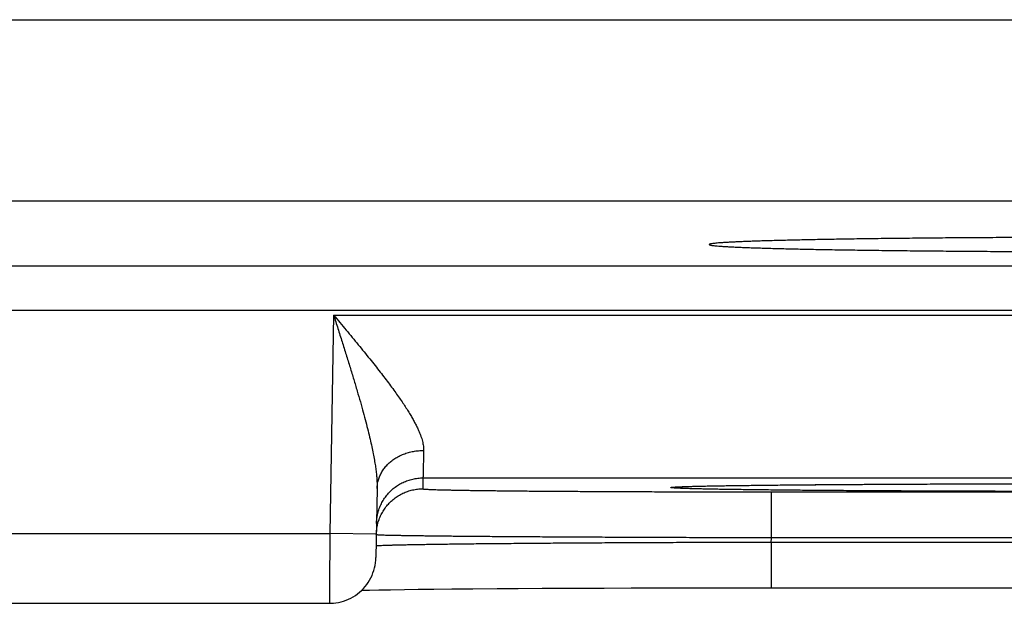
# Model space of a CAD drawing. Header units: inches. Extents: x 0 to 34, y 0 to 22.
# Tile 69 of 105: x 18.087 to 18.51, y 15.508 to 15.759. Entities that reach past the tile are written whole.
import ezdxf

# ---------------------------------------------------------------- set-up
doc = ezdxf.new("R2010")
doc.units = ezdxf.units.IN
doc.header["$LTSCALE"] = 1.87
doc.header["$MEASUREMENT"] = 0
doc.layers.get('0').update_dxf_attribs({"linetype": 'CONTINUOUS'})

msp = doc.modelspace()

# ---------------------------------------------------------------- linework, layer by layer
at = {"color": 7, "linetype": 'CONTINUOUS'}
for p, q in [((17.96963, 15.75914), (18.59334, 15.75914)), ((18.51535, 15.68116), (18.04762, 15.68116)), ((13.47889, 15.65334), (20.86918, 15.65334)), ((13.47889, 15.63433), (20.86918, 15.63433)), ((18.22181, 15.63217), (18.22017, 15.53828)), ((18.22181, 15.63217), (18.89916, 15.63217)), ((18.26025, 15.56217), (18.26016, 15.55749)), ((18.26025, 15.56217), (18.86072, 15.56217)), ((18.24051, 15.55768), (18.23999, 15.52793)), ((18.36903, 15.55825), (18.3691, 15.55826)), ((18.3691, 15.55826), (18.36922, 15.55827)), ((18.36922, 15.55827), (18.36939, 15.55828)), ((18.36939, 15.55828), (18.36961, 15.55829)), ((18.36961, 15.55829), (18.36987, 15.55831)), ((18.36987, 15.55831), (18.37034, 15.55833)), ((18.37034, 15.55833), (18.37092, 15.55836)), ((18.37092, 15.55836), (18.37184, 15.5584)), ((18.37184, 15.5584), (18.37295, 15.55844)), ((18.37295, 15.55844), (18.37464, 15.5585)), ((18.37464, 15.5585), (18.37688, 15.55856)), ((18.37688, 15.55856), (18.37995, 15.55864)), ((18.37995, 15.55864), (18.38306, 15.5587)), ((18.38306, 15.5587), (18.3869, 15.55878)), ((18.3869, 15.55878), (18.3916, 15.55885)), ((18.3916, 15.55885), (18.39732, 15.55894)), ((18.39732, 15.55894), (18.40424, 15.55903)), ((18.40424, 15.55903), (18.4126, 15.55912)), ((18.4126, 15.55912), (18.42009, 15.55919)), ((18.42009, 15.55919), (18.42902, 15.55927)), ((18.42902, 15.55927), (18.44008, 15.55935)), ((18.44008, 15.55935), (18.44926, 15.55941)), ((18.44926, 15.55941), (18.45976, 15.55947)), ((18.45976, 15.55947), (18.47066, 15.55953)), ((18.47066, 15.55953), (18.48188, 15.55957)), ((18.48188, 15.55957), (18.49345, 15.55961)), ((18.49345, 15.55961), (18.50529, 15.55965)), ((18.50529, 15.55965), (18.51736, 15.55968)), ((18.41012, 15.55618), (18.71085, 15.55618)), ((18.41012, 15.53653), (18.41012, 15.55618)), ((17.9708, 15.53828), (18.22017, 15.53828)), ((18.24017, 15.53793), (18.22017, 15.53828)), ((18.41012, 15.53653), (18.71085, 15.53653)), ((18.41008, 15.53461), (18.41008, 15.51495)), ((18.41009, 15.53461), (18.71088, 15.53461)), ((18.23391, 15.51391), (18.23728, 15.51398)), ((18.23728, 15.51398), (18.2413, 15.51405)), ((18.2413, 15.51405), (18.24623, 15.51413)), ((18.24623, 15.51413), (18.25234, 15.51422)), ((18.25234, 15.51422), (18.25815, 15.51429)), ((18.25815, 15.51429), (18.26485, 15.51436)), ((18.26485, 15.51436), (18.2726, 15.51444)), ((18.2726, 15.51444), (18.28162, 15.51452)), ((18.28162, 15.51452), (18.29215, 15.5146)), ((18.29215, 15.5146), (18.30121, 15.51465)), ((18.30121, 15.51465), (18.31151, 15.51471)), ((18.31151, 15.51471), (18.32352, 15.51477)), ((18.32352, 15.51477), (18.33823, 15.51483)), ((18.33823, 15.51483), (18.34975, 15.51487)), ((18.34975, 15.51487), (18.36162, 15.5149)), ((18.36162, 15.5149), (18.37358, 15.51492)), ((18.37358, 15.51492), (18.38574, 15.51494)), ((18.38574, 15.51494), (18.398, 15.51495)), ((18.398, 15.51495), (18.71088, 15.51495)), ((17.97097, 15.50828), (18.22, 15.50828))]:
    msp.add_line(p, q, dxfattribs=at)
for points in [[(18.36901, 15.55825), (18.36901, 15.55825), (18.36901, 15.55825), (18.36903, 15.55825)], [(18.22, 15.50828), (18.22057, 15.50828), (18.22169, 15.50835), (18.22282, 15.50847), (18.22393, 15.50867), (18.22503, 15.50892), (18.22612, 15.50923), (18.22718, 15.50961), (18.22822, 15.51004), (18.22924, 15.51054), (18.23022, 15.51109), (18.23118, 15.51169), (18.2321, 15.51235), (18.23298, 15.51306), (18.23381, 15.51382), (18.23461, 15.51462), (18.23536, 15.51546), (18.23605, 15.51635), (18.2367, 15.51728), (18.2373, 15.51824), (18.23784, 15.51923), (18.23832, 15.52025), (18.23874, 15.5213), (18.2391, 15.52237), (18.23941, 15.52346), (18.23965, 15.52456), (18.23983, 15.52567), (18.23994, 15.5268), (18.23999, 15.52793)]]:
    msp.add_lwpolyline(points, dxfattribs=at)
for points, knots in [([(18.53095, 15.66556), (18.52904, 15.66555), (18.52521, 15.66554), (18.5195, 15.66552), (18.51383, 15.66549), (18.50821, 15.66546), (18.50265, 15.66543), (18.49716, 15.6654), (18.49173, 15.66536), (18.48638, 15.66532), (18.48111, 15.66527), (18.47592, 15.66522), (18.47083, 15.66517), (18.46583, 15.66512), (18.46094, 15.66507), (18.45616, 15.66501), (18.45149, 15.66494), (18.44694, 15.66488), (18.44251, 15.66481), (18.43821, 15.66474), (18.43405, 15.66467), (18.43002, 15.6646), (18.42614, 15.66452), (18.4224, 15.66444), (18.41881, 15.66436), (18.41538, 15.66428), (18.41211, 15.6642), (18.40899, 15.66411), (18.40605, 15.66402), (18.40327, 15.66393), (18.40066, 15.66384), (18.39823, 15.66375), (18.39598, 15.66366), (18.3939, 15.66356), (18.39201, 15.66346), (18.3903, 15.66337), (18.38878, 15.66327), (18.38744, 15.66317), (18.38629, 15.66307), (18.38533, 15.66297), (18.38457, 15.66287), (18.38398, 15.66278), (18.38363, 15.66267), (18.38337, 15.66261), (18.38336, 15.66252), (18.38336, 15.66251)], [0, 0, 0, 0, 0.038942, 0.077629, 0.116005, 0.154044, 0.191694, 0.228914, 0.265673, 0.301916, 0.337619, 0.372733, 0.407219, 0.44105, 0.474173, 0.506568, 0.538191, 0.569004, 0.598986, 0.628089, 0.656294, 0.683565, 0.709868, 0.735184, 0.759475, 0.782722, 0.804899, 0.825975, 0.845938, 0.864755, 0.882414, 0.898894, 0.914172, 0.928239, 0.941074, 0.952667, 0.963006, 0.972076, 0.979874, 0.986389, 0.991619, 0.995564, 0.998233, 0.999681, 1, 1, 1, 1]), ([(18.38336, 15.66251), (18.38336, 15.66249), (18.38338, 15.66239), (18.38365, 15.66234), (18.38401, 15.66222), (18.38461, 15.66214), (18.38538, 15.66203), (18.38635, 15.66194), (18.38751, 15.66184), (18.38886, 15.66174), (18.39039, 15.66164), (18.39211, 15.66154), (18.39402, 15.66145), (18.3961, 15.66135), (18.39837, 15.66126), (18.40081, 15.66117), (18.40342, 15.66108), (18.40621, 15.66099), (18.40917, 15.6609), (18.41229, 15.66081), (18.41557, 15.66073), (18.41901, 15.66065), (18.42261, 15.66056), (18.42635, 15.66049), (18.43024, 15.66041), (18.43428, 15.66034), (18.43845, 15.66026), (18.44276, 15.6602), (18.44719, 15.66013), (18.45175, 15.66007), (18.45642, 15.66), (18.46121, 15.65995), (18.46611, 15.65989), (18.47111, 15.65984), (18.47621, 15.65979), (18.4814, 15.65974), (18.48668, 15.6597), (18.49203, 15.65965), (18.49747, 15.65962), (18.50297, 15.65958), (18.50853, 15.65955), (18.51415, 15.65952), (18.51982, 15.6595), (18.52554, 15.65948), (18.53129, 15.65946), (18.53514, 15.65945), (18.53707, 15.65944)], [0, 0, 0, 0, 0.000359, 0.001812, 0.004445, 0.008302, 0.013394, 0.01972, 0.027276, 0.036057, 0.046051, 0.057252, 0.069645, 0.083217, 0.097957, 0.113843, 0.130865, 0.148999, 0.168226, 0.18853, 0.20988, 0.232262, 0.255647, 0.280006, 0.305322, 0.331557, 0.35869, 0.38669, 0.415519, 0.44516, 0.475565, 0.506712, 0.538564, 0.571079, 0.604236, 0.637985, 0.672297, 0.707135, 0.742451, 0.778223, 0.814397, 0.85094, 0.887817, 0.924973, 0.962385, 1, 1, 1, 1]), ([(18.22181, 15.63217), (18.22242, 15.63025), (18.22363, 15.62644), (18.22543, 15.62077), (18.22717, 15.61521), (18.22885, 15.60981), (18.23043, 15.6046), (18.23191, 15.59963), (18.23328, 15.59492), (18.23452, 15.5905), (18.23563, 15.58636), (18.23662, 15.58251), (18.23747, 15.57895), (18.23821, 15.57567), (18.23883, 15.57266), (18.23934, 15.56991), (18.23975, 15.56739), (18.24007, 15.56509), (18.24029, 15.56298), (18.24044, 15.56106), (18.24052, 15.55932), (18.24052, 15.55821), (18.24051, 15.55768)], [0, 0, 0, 0, 0.078419, 0.155831, 0.231666, 0.305324, 0.376189, 0.443661, 0.507319, 0.567028, 0.62268, 0.674247, 0.721782, 0.765357, 0.805113, 0.841344, 0.874373, 0.904496, 0.931956, 0.95692, 0.979547, 1, 1, 1, 1]), ([(18.22181, 15.63217), (18.22271, 15.63109), (18.22451, 15.62894), (18.22718, 15.62573), (18.22981, 15.62256), (18.23238, 15.61944), (18.23488, 15.61638), (18.2373, 15.6134), (18.2396, 15.61051), (18.2418, 15.60772), (18.24387, 15.60503), (18.24581, 15.60246), (18.24763, 15.60001), (18.2493, 15.59767), (18.25085, 15.59546), (18.25226, 15.59335), (18.25354, 15.59137), (18.2547, 15.58949), (18.25573, 15.58772), (18.25665, 15.58606), (18.25746, 15.58449), (18.25816, 15.58301), (18.25876, 15.58162), (18.25927, 15.58032), (18.25968, 15.5791), (18.26001, 15.57794), (18.26025, 15.57686), (18.26042, 15.57584), (18.26051, 15.57488), (18.26052, 15.57426), (18.26051, 15.57396)], [0, 0, 0, 0, 0.059685, 0.118853, 0.177228, 0.234535, 0.290492, 0.344817, 0.397242, 0.447516, 0.495489, 0.541086, 0.584246, 0.624928, 0.663147, 0.698946, 0.732372, 0.763494, 0.792424, 0.819286, 0.844209, 0.867311, 0.888681, 0.908413, 0.92664, 0.943508, 0.959151, 0.973694, 0.987265, 1, 1, 1, 1]), ([(18.24051, 15.55768), (18.24052, 15.55799), (18.24055, 15.55861), (18.24066, 15.55953), (18.24083, 15.56044), (18.24106, 15.56135), (18.24135, 15.56224), (18.2417, 15.56311), (18.24211, 15.56397), (18.24258, 15.56481), (18.2431, 15.56562), (18.24367, 15.56641), (18.2443, 15.56717), (18.24497, 15.5679), (18.2457, 15.5686), (18.24647, 15.56926), (18.24728, 15.56989), (18.24814, 15.57048), (18.24903, 15.57102), (18.24996, 15.57153), (18.25092, 15.57199), (18.25191, 15.5724), (18.25292, 15.57277), (18.25396, 15.57309), (18.25502, 15.57336), (18.2561, 15.57359), (18.25719, 15.57376), (18.25829, 15.57388), (18.2594, 15.57395), (18.26014, 15.57397), (18.26051, 15.57396)], [0, 0, 0, 0, 0.032391, 0.064827, 0.097351, 0.130006, 0.162832, 0.195867, 0.229144, 0.262694, 0.296544, 0.330717, 0.365228, 0.400093, 0.435318, 0.470908, 0.506861, 0.543173, 0.579833, 0.616829, 0.654144, 0.691755, 0.729641, 0.767774, 0.806125, 0.844663, 0.883355, 0.922165, 0.961059, 1, 1, 1, 1]), ([(18.26051, 15.57396), (18.2605, 15.57344), (18.26048, 15.57244), (18.26044, 15.57098), (18.26041, 15.56963), (18.26039, 15.56838), (18.26036, 15.56725), (18.26034, 15.56622), (18.26032, 15.56531), (18.2603, 15.56451), (18.26028, 15.56383), (18.26027, 15.56327), (18.26026, 15.56283), (18.26025, 15.5625), (18.26025, 15.5623), (18.26025, 15.5622), (18.26025, 15.56217)], [0, 0, 0, 0, 0.132369, 0.25601, 0.37073, 0.476358, 0.57273, 0.659675, 0.737013, 0.804593, 0.862303, 0.91005, 0.947749, 0.975334, 0.992759, 1, 1, 1, 1]), ([(18.24025, 15.54252), (18.24026, 15.54289), (18.24029, 15.54363), (18.2404, 15.54473), (18.24057, 15.54583), (18.24081, 15.54691), (18.2411, 15.54799), (18.24145, 15.54904), (18.24186, 15.55007), (18.24233, 15.55108), (18.24285, 15.55206), (18.24342, 15.55301), (18.24405, 15.55392), (18.24473, 15.5548), (18.24545, 15.55564), (18.24622, 15.55644), (18.24703, 15.5572), (18.24789, 15.55791), (18.24878, 15.55857), (18.24971, 15.55918), (18.25066, 15.55974), (18.25165, 15.56024), (18.25267, 15.56069), (18.25371, 15.56108), (18.25477, 15.56142), (18.25584, 15.56169), (18.25693, 15.5619), (18.25803, 15.56206), (18.25914, 15.56215), (18.25988, 15.56217), (18.26025, 15.56217)], [0, 0, 0, 0, 0.035714, 0.071427, 0.107141, 0.142855, 0.178568, 0.214282, 0.249996, 0.28571, 0.321424, 0.357138, 0.392852, 0.428566, 0.46428, 0.499994, 0.535708, 0.571423, 0.607137, 0.642852, 0.678566, 0.714281, 0.749996, 0.785711, 0.821425, 0.85714, 0.892855, 0.92857, 0.964285, 1, 1, 1, 1]), ([(18.56048, 15.55634), (18.5584, 15.55634), (18.55422, 15.55634), (18.54797, 15.55634), (18.54172, 15.55635), (18.53549, 15.55635), (18.52928, 15.55636), (18.52311, 15.55637), (18.51697, 15.55638), (18.51089, 15.55639), (18.50485, 15.55641), (18.49888, 15.55643), (18.49296, 15.55644), (18.48712, 15.55646), (18.48136, 15.55649), (18.47568, 15.55651), (18.47008, 15.55653), (18.46459, 15.55656), (18.45919, 15.55659), (18.4539, 15.55662), (18.44872, 15.55665), (18.44366, 15.55668), (18.43872, 15.55671), (18.4339, 15.55675), (18.42923, 15.55679), (18.42468, 15.55682), (18.42029, 15.55686), (18.41603, 15.5569), (18.41193, 15.55694), (18.40799, 15.55699), (18.4042, 15.55703), (18.40058, 15.55707), (18.39713, 15.55712), (18.39385, 15.55717), (18.39074, 15.55721), (18.38781, 15.55726), (18.38507, 15.55731), (18.3825, 15.55736), (18.38013, 15.55741), (18.37794, 15.55746), (18.37594, 15.55751), (18.37414, 15.55757), (18.37253, 15.55762), (18.37112, 15.55767), (18.36991, 15.55773), (18.3689, 15.55777), (18.3681, 15.55784), (18.36746, 15.55787), (18.36711, 15.55796), (18.3668, 15.55794), (18.3668, 15.55812), (18.36711, 15.55809), (18.36746, 15.55819), (18.3681, 15.55822), (18.36862, 15.55826), (18.36895, 15.55828), (18.369, 15.55829)], [0, 0, 0, 0, 0.031939, 0.063881, 0.095782, 0.127596, 0.159279, 0.190788, 0.222091, 0.25316, 0.283965, 0.314473, 0.344648, 0.374462, 0.403887, 0.432895, 0.461447, 0.489509, 0.517054, 0.54406, 0.570501, 0.596345, 0.621559, 0.646117, 0.669999, 0.69318, 0.715637, 0.737342, 0.758273, 0.778407, 0.797726, 0.816208, 0.833834, 0.850587, 0.866447, 0.881397, 0.895423, 0.90851, 0.920646, 0.931816, 0.942008, 0.951212, 0.959419, 0.966621, 0.972811, 0.97798, 0.982125, 0.985243, 0.987334, 0.988409, 0.988689, 0.989763, 0.991855, 0.994973, 0.999117, 1, 1, 1, 1]), ([(18.369, 15.55829), (18.36928, 15.5583), (18.36997, 15.55834), (18.37112, 15.55839), (18.37253, 15.55844), (18.37414, 15.55849), (18.37594, 15.55854), (18.37794, 15.5586), (18.38013, 15.55865), (18.3825, 15.5587), (18.38507, 15.55875), (18.38781, 15.5588), (18.39074, 15.55884), (18.39385, 15.55889), (18.39713, 15.55894), (18.40058, 15.55898), (18.4042, 15.55903), (18.40799, 15.55907), (18.41193, 15.55911), (18.41603, 15.55916), (18.42029, 15.5592), (18.42468, 15.55923), (18.42923, 15.55927), (18.4339, 15.55931), (18.43872, 15.55934), (18.44366, 15.55938), (18.44872, 15.55941), (18.4539, 15.55944), (18.45919, 15.55947), (18.46458, 15.5595), (18.47008, 15.55952), (18.47568, 15.55955), (18.48136, 15.55957), (18.48712, 15.55959), (18.49296, 15.55961), (18.49888, 15.55963), (18.50485, 15.55965), (18.51089, 15.55966), (18.51698, 15.55968), (18.52311, 15.55969), (18.52928, 15.5597), (18.53549, 15.55971), (18.54172, 15.55971), (18.54797, 15.55972), (18.55422, 15.55972), (18.5584, 15.55972), (18.56048, 15.55972)], [0, 0, 0, 0, 0.004386, 0.010721, 0.018092, 0.026491, 0.035911, 0.046341, 0.057773, 0.070193, 0.083588, 0.097942, 0.113243, 0.129474, 0.14662, 0.16466, 0.183576, 0.203348, 0.223954, 0.245376, 0.267589, 0.290572, 0.314298, 0.338741, 0.363878, 0.389683, 0.416129, 0.443185, 0.470822, 0.499012, 0.527732, 0.556954, 0.586641, 0.616756, 0.647269, 0.678153, 0.709379, 0.74091, 0.77271, 0.804746, 0.836992, 0.869417, 0.901975, 0.934623, 0.967313, 1, 1, 1, 1]), ([(18.24017, 15.53793), (18.24018, 15.53827), (18.24021, 15.53898), (18.24032, 15.54005), (18.24049, 15.54115), (18.24072, 15.54224), (18.24102, 15.54331), (18.24137, 15.54436), (18.24178, 15.54539), (18.24225, 15.5464), (18.24277, 15.54738), (18.24334, 15.54833), (18.24397, 15.54924), (18.24464, 15.55012), (18.24537, 15.55096), (18.24614, 15.55176), (18.24695, 15.55252), (18.24781, 15.55323), (18.2487, 15.55389), (18.24962, 15.5545), (18.25058, 15.55506), (18.25157, 15.55556), (18.25259, 15.55601), (18.25363, 15.5564), (18.25468, 15.55674), (18.25576, 15.55701), (18.25685, 15.55723), (18.25795, 15.55738), (18.25905, 15.55747), (18.25979, 15.55749), (18.26016, 15.55749)], [0, 0, 0, 0, 0.033068, 0.068879, 0.104691, 0.140503, 0.176314, 0.212126, 0.247938, 0.28375, 0.319562, 0.355374, 0.391186, 0.426998, 0.46281, 0.498622, 0.534434, 0.570247, 0.606059, 0.641872, 0.677684, 0.713497, 0.74931, 0.785123, 0.820935, 0.856748, 0.892561, 0.928374, 0.964187, 1, 1, 1, 1]), ([(18.26016, 15.55749), (18.26016, 15.55746), (18.26034, 15.55744), (18.26055, 15.55739), (18.26101, 15.55735), (18.26161, 15.55731), (18.2624, 15.55726), (18.26335, 15.55722), (18.26448, 15.55718), (18.26578, 15.55714), (18.26724, 15.55709), (18.26887, 15.55705), (18.27067, 15.55701), (18.27263, 15.55697), (18.27475, 15.55693), (18.27702, 15.55689), (18.27946, 15.55685), (18.28204, 15.55681), (18.28477, 15.55677), (18.28765, 15.55674), (18.29068, 15.5567), (18.29384, 15.55666), (18.29714, 15.55663), (18.30056, 15.5566), (18.30412, 15.55656), (18.3078, 15.55653), (18.3116, 15.5565), (18.31552, 15.55648), (18.31954, 15.55645), (18.32367, 15.55642), (18.3279, 15.5564), (18.33223, 15.55637), (18.33665, 15.55635), (18.34115, 15.55633), (18.34573, 15.55631), (18.35039, 15.55629), (18.35512, 15.55627), (18.35992, 15.55626), (18.36477, 15.55624), (18.36967, 15.55623), (18.37463, 15.55622), (18.37962, 15.55621), (18.38464, 15.5562), (18.3897, 15.55619), (18.39479, 15.55619), (18.39989, 15.55619), (18.405, 15.55618), (18.40841, 15.55618), (18.41012, 15.55618)], [0, 0, 0, 0, 0.000653, 0.002421, 0.005342, 0.009421, 0.014653, 0.02103, 0.028545, 0.037193, 0.046969, 0.057859, 0.069845, 0.082911, 0.097046, 0.112235, 0.128459, 0.145698, 0.163931, 0.183139, 0.203302, 0.224395, 0.24639, 0.269262, 0.292985, 0.317533, 0.342877, 0.368989, 0.395836, 0.423387, 0.451609, 0.48047, 0.509937, 0.539976, 0.570552, 0.601629, 0.633171, 0.665148, 0.697523, 0.730246, 0.763267, 0.796553, 0.830084, 0.863832, 0.897752, 0.93179, 0.965891, 1, 1, 1, 1]), ([(18.22017, 15.53828), (18.22017, 15.53777), (18.22016, 15.53675), (18.22015, 15.53522), (18.22015, 15.53371), (18.22014, 15.53221), (18.22013, 15.53072), (18.22012, 15.52925), (18.22011, 15.52781), (18.2201, 15.52639), (18.22009, 15.525), (18.22009, 15.52365), (18.22008, 15.52234), (18.22007, 15.52106), (18.22006, 15.51984), (18.22006, 15.51866), (18.22005, 15.51753), (18.22004, 15.51645), (18.22004, 15.51544), (18.22003, 15.51448), (18.22003, 15.51358), (18.22002, 15.51275), (18.22002, 15.51198), (18.22001, 15.51128), (18.22001, 15.51065), (18.22001, 15.5101), (18.22, 15.50961), (18.22, 15.5092), (18.22, 15.50886), (18.22, 15.50862), (18.22, 15.50841), (18.22, 15.50836), (18.22, 15.50828), (18.22, 15.50828)], [0, 0, 0, 0, 0.050972, 0.101805, 0.152369, 0.202534, 0.252172, 0.301156, 0.349359, 0.396655, 0.442918, 0.488031, 0.531877, 0.574343, 0.615315, 0.654686, 0.692357, 0.728231, 0.762216, 0.794219, 0.824156, 0.851951, 0.877534, 0.900842, 0.921815, 0.940397, 0.956541, 0.970202, 0.981346, 0.989941, 0.995966, 0.999407, 1, 1, 1, 1]), ([(18.24026, 15.53781), (18.24039, 15.53781), (18.24058, 15.53776), (18.24109, 15.53774), (18.24174, 15.5377), (18.2426, 15.53767), (18.24363, 15.53764), (18.24486, 15.53761), (18.24627, 15.53757), (18.24786, 15.53754), (18.24963, 15.53751), (18.25159, 15.53747), (18.25371, 15.53744), (18.25602, 15.5374), (18.25849, 15.53737), (18.26114, 15.53734), (18.26395, 15.5373), (18.26693, 15.53727), (18.27006, 15.53724), (18.27335, 15.5372), (18.27679, 15.53717), (18.28039, 15.53714), (18.28412, 15.53711), (18.288, 15.53707), (18.29201, 15.53704), (18.29615, 15.53701), (18.30043, 15.53698), (18.30482, 15.53695), (18.30933, 15.53693), (18.31396, 15.5369), (18.31869, 15.53687), (18.32352, 15.53684), (18.32845, 15.53682), (18.33348, 15.53679), (18.33859, 15.53677), (18.34378, 15.53674), (18.34904, 15.53672), (18.35437, 15.5367), (18.35976, 15.53668), (18.36522, 15.53666), (18.37072, 15.53664), (18.37626, 15.53662), (18.38185, 15.5366), (18.38746, 15.53659), (18.3931, 15.53657), (18.39877, 15.53656), (18.40444, 15.53654), (18.40822, 15.53654), (18.41012, 15.53653)], [0, 0, 0, 0, 0.001685, 0.004482, 0.00839, 0.013405, 0.019522, 0.026734, 0.035033, 0.044411, 0.054856, 0.066355, 0.078896, 0.092466, 0.107049, 0.12263, 0.139189, 0.156706, 0.175164, 0.194544, 0.214823, 0.235976, 0.257978, 0.280806, 0.304435, 0.328841, 0.353997, 0.379878, 0.406452, 0.433689, 0.461556, 0.490026, 0.519069, 0.548652, 0.578739, 0.609296, 0.64029, 0.671689, 0.70346, 0.735563, 0.767961, 0.800619, 0.833501, 0.866574, 0.899799, 0.933139, 0.966552, 1, 1, 1, 1]), ([(18.41009, 15.53461), (18.41009, 15.53482), (18.41009, 15.53524), (18.41011, 15.53588), (18.41011, 15.53631), (18.41012, 15.53653)], [0, 0, 0, 0, 0.326893, 0.660185, 1, 1, 1, 1]), ([(18.24018, 15.53299), (18.2403, 15.533), (18.2405, 15.53305), (18.24101, 15.53308), (18.24166, 15.53313), (18.24252, 15.53317), (18.24355, 15.53322), (18.24478, 15.53326), (18.24619, 15.53331), (18.24778, 15.53335), (18.24955, 15.5334), (18.2515, 15.53344), (18.25363, 15.53349), (18.25594, 15.53353), (18.25842, 15.53358), (18.26106, 15.53362), (18.26387, 15.53366), (18.26685, 15.53371), (18.26999, 15.53375), (18.27328, 15.53379), (18.27672, 15.53383), (18.28032, 15.53388), (18.28405, 15.53392), (18.28793, 15.53396), (18.29195, 15.534), (18.29609, 15.53403), (18.30037, 15.53407), (18.30476, 15.53411), (18.30928, 15.53414), (18.3139, 15.53418), (18.31864, 15.53421), (18.32348, 15.53425), (18.32841, 15.53428), (18.33344, 15.53431), (18.33855, 15.53434), (18.34374, 15.53437), (18.34901, 15.53439), (18.35434, 15.53442), (18.35974, 15.53444), (18.36519, 15.53447), (18.37069, 15.53449), (18.37624, 15.53451), (18.38182, 15.53453), (18.38744, 15.53455), (18.39308, 15.53456), (18.39874, 15.53458), (18.40441, 15.53459), (18.40819, 15.5346), (18.41009, 15.53461)], [0, 0, 0, 0, 0.001699, 0.004504, 0.008417, 0.013435, 0.019554, 0.026767, 0.035066, 0.044442, 0.054884, 0.066383, 0.078925, 0.092496, 0.10708, 0.12266, 0.139221, 0.156744, 0.175207, 0.194586, 0.214862, 0.236013, 0.258017, 0.280851, 0.304487, 0.328898, 0.354056, 0.379935, 0.406508, 0.433747, 0.461626, 0.490108, 0.51916, 0.548747, 0.57884, 0.609406, 0.64041, 0.671814, 0.703582, 0.735681, 0.768078, 0.800733, 0.833608, 0.866664, 0.899866, 0.933179, 0.966567, 1, 1, 1, 1])]:
    msp.add_open_spline(points, degree=3, knots=knots, dxfattribs=at)
for points in [[(18.24017, 15.53784), (18.24017, 15.53787), (18.24017, 15.5379), (18.24017, 15.53793)], [(18.24017, 15.53784), (18.24017, 15.53781), (18.24022, 15.53781), (18.24026, 15.53781)], [(18.24008, 15.53295), (18.24008, 15.53298), (18.24013, 15.53299), (18.24018, 15.53299)]]:
    msp.add_open_spline(points, degree=3, dxfattribs=at)

doc.saveas('drawing.dxf')
